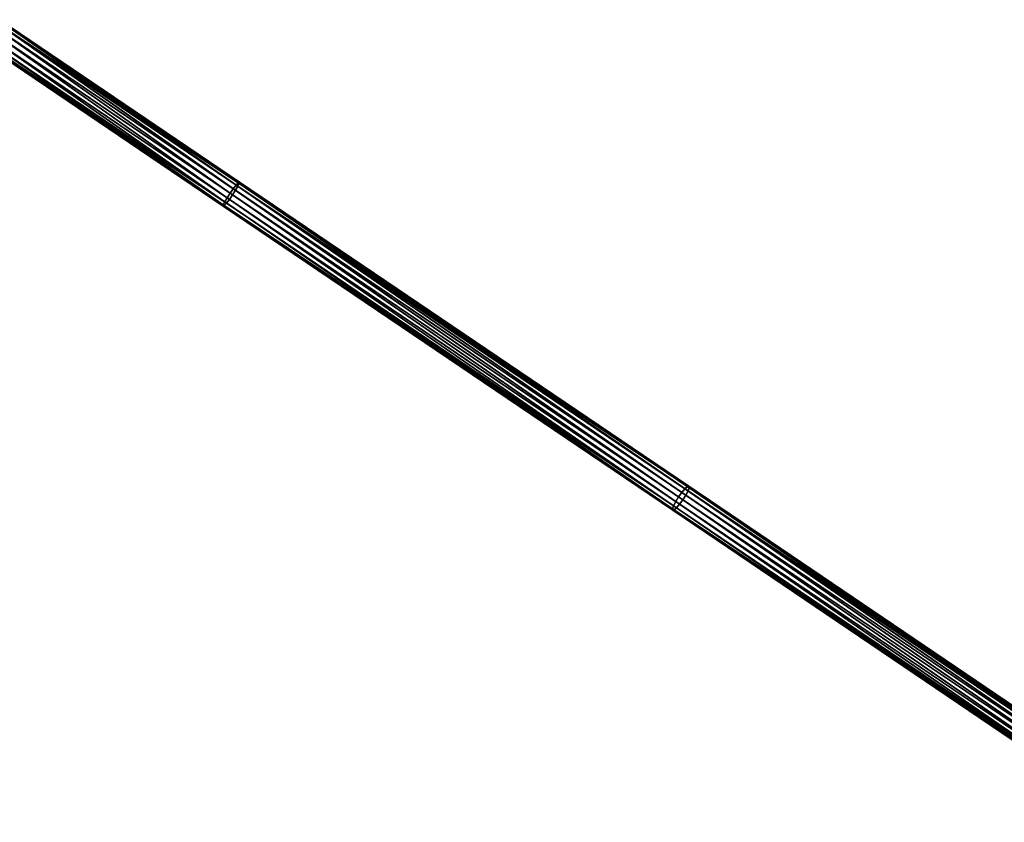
# Model space of a CAD drawing. Header units: millimetres. Extents: x 64 to 3333, y 103 to 3347.
# Tile 175 of 256: x 2259 to 2429, y 1285 to 1424. Entities that reach past the tile are written whole.
import ezdxf

# ---------------------------------------------------------------- set-up
doc = ezdxf.new("R2010")
doc.units = ezdxf.units.MM
doc.header["$LTSCALE"] = 25.4
doc.layers.get('0').update_dxf_attribs({"true_color": 0xff5454})

# ---------------------------------------------------------------- blocks, each defined once
blk = doc.blocks.new('SPIDER-6785-9743.STL')
at = {"color": 0}
mesh = blk.add_polyface(dxfattribs=at)
corners = [(2295.57, 1394.39, 1077.33), (2254.66, 1423.05, 1072.64), (2254.17, 1422.4, 1073.19), (2296.07, 1395.03, 1076.79)]
mesh.append_faces([[corners[k] for k in face] for face in [(0, 1, 2), (1, 0, 3)]], dxfattribs={"vtx0": -1, "color": 0})
mesh = blk.add_polyface(dxfattribs=at)
corners = [(2254.66, 1423.05, 1072.64), (2296.44, 1395.43, 1075.98), (2255, 1423.47, 1071.83), (2296.07, 1395.03, 1076.79)]
mesh.append_faces([[corners[k] for k in face] for face in [(0, 1, 2), (1, 0, 3)]], dxfattribs={"vtx0": -1, "color": 0})
mesh = blk.add_polyface(dxfattribs=at)
corners = [(2255.1, 1423.4, 1069.92), (2296.37, 1394.83, 1073.27), (2254.83, 1422.93, 1069.12), (2296.61, 1395.32, 1074.08)]
mesh.append_faces([[corners[k] for k in face] for face in [(0, 1, 2), (1, 0, 3)]], dxfattribs={"vtx0": -1, "color": 0})
mesh = blk.add_polyface(dxfattribs=at)
corners = [(2255, 1423.47, 1071.83), (2296.63, 1395.54, 1075.03), (2255.16, 1423.59, 1070.88), (2296.44, 1395.43, 1075.98)]
mesh.append_faces([[corners[k] for k in face] for face in [(0, 1, 2), (1, 0, 3)]], dxfattribs={"vtx0": -1, "color": 0})
mesh = blk.add_polyface(dxfattribs=at)
corners = [(2255.16, 1423.59, 1070.88), (2296.61, 1395.32, 1074.08), (2255.1, 1423.4, 1069.92), (2296.63, 1395.54, 1075.03)]
mesh.append_faces([[corners[k] for k in face] for face in [(0, 1, 2), (1, 0, 3)]], dxfattribs={"vtx0": -1, "color": 0})
mesh = blk.add_polyface(dxfattribs=at)
corners = [(2294.5, 1392.81, 1077.33), (2253.63, 1421.61, 1073.38), (2253.1, 1420.81, 1073.19), (2295.02, 1393.61, 1077.52)]
mesh.append_faces([[corners[k] for k in face] for face in [(0, 1, 2), (1, 0, 3)]], dxfattribs={"vtx0": -1, "color": 0})
mesh = blk.add_polyface(dxfattribs=at)
corners = [(2253.88, 1421.44, 1068.38), (2294.89, 1392.54, 1072.73), (2253.34, 1420.65, 1068.57), (2295.45, 1393.32, 1072.55)]
mesh.append_faces([[corners[k] for k in face] for face in [(0, 1, 2), (1, 0, 3)]], dxfattribs={"vtx0": -1, "color": 0})
mesh = blk.add_polyface(dxfattribs=at)
corners = [(2295.02, 1393.61, 1077.52), (2254.17, 1422.4, 1073.19), (2253.63, 1421.61, 1073.38), (2295.57, 1394.39, 1077.33)]
mesh.append_faces([[corners[k] for k in face] for face in [(0, 1, 2), (1, 0, 3)]], dxfattribs={"vtx0": -1, "color": 0})
mesh = blk.add_polyface(dxfattribs=at)
corners = [(2254.41, 1422.24, 1068.57), (2295.45, 1393.32, 1072.55), (2253.88, 1421.44, 1068.38), (2295.97, 1394.12, 1072.73)]
mesh.append_faces([[corners[k] for k in face] for face in [(0, 1, 2), (1, 0, 3)]], dxfattribs={"vtx0": -1, "color": 0})
mesh = blk.add_polyface(dxfattribs=at)
corners = [(2254.83, 1422.93, 1069.12), (2295.97, 1394.12, 1072.73), (2254.41, 1422.24, 1068.57), (2296.37, 1394.83, 1073.27)]
mesh.append_faces([[corners[k] for k in face] for face in [(0, 1, 2), (1, 0, 3)]], dxfattribs={"vtx0": -1, "color": 0})
mesh = blk.add_polyface(dxfattribs=at)
corners = [(2293.83, 1391.4, 1075.03), (2252.41, 1419.64, 1071.83), (2252.35, 1419.45, 1070.88), (2293.85, 1391.61, 1075.98)]
mesh.append_faces([[corners[k] for k in face] for face in [(0, 1, 2), (1, 0, 3)]], dxfattribs={"vtx0": -1, "color": 0})
mesh = blk.add_polyface(dxfattribs=at)
corners = [(2293.85, 1391.61, 1075.98), (2252.67, 1420.12, 1072.64), (2252.41, 1419.64, 1071.83), (2294.09, 1392.1, 1076.79)]
mesh.append_faces([[corners[k] for k in face] for face in [(0, 1, 2), (1, 0, 3)]], dxfattribs={"vtx0": -1, "color": 0})
mesh = blk.add_polyface(dxfattribs=at)
corners = [(2294.39, 1391.9, 1073.27), (2252.51, 1419.58, 1069.92), (2252.85, 1420, 1069.12), (2294.02, 1391.5, 1074.08)]
mesh.append_faces([[corners[k] for k in face] for face in [(0, 1, 2), (1, 0, 3)]], dxfattribs={"vtx0": -1, "color": 0})
mesh = blk.add_polyface(dxfattribs=at)
corners = [(2294.09, 1392.1, 1076.79), (2253.1, 1420.81, 1073.19), (2252.67, 1420.12, 1072.64), (2294.5, 1392.81, 1077.33)]
mesh.append_faces([[corners[k] for k in face] for face in [(0, 1, 2), (1, 0, 3)]], dxfattribs={"vtx0": -1, "color": 0})
mesh = blk.add_polyface(dxfattribs=at)
corners = [(2253.34, 1420.65, 1068.57), (2294.39, 1391.9, 1073.27), (2252.85, 1420, 1069.12), (2294.89, 1392.54, 1072.73)]
mesh.append_faces([[corners[k] for k in face] for face in [(0, 1, 2), (1, 0, 3)]], dxfattribs={"vtx0": -1, "color": 0})
mesh = blk.add_polyface(dxfattribs=at)
corners = [(2294.02, 1391.5, 1074.08), (2252.35, 1419.45, 1070.88), (2252.51, 1419.58, 1069.92), (2293.83, 1391.4, 1075.03)]
mesh.append_faces([[corners[k] for k in face] for face in [(0, 1, 2), (1, 0, 3)]], dxfattribs={"vtx0": -1, "color": 0})
mesh = blk.add_polyface(dxfattribs=at)
corners = [(2372.56, 1341.16, 1090.91), (2295.57, 1394.39, 1077.33), (2295.02, 1393.61, 1077.52), (2373.12, 1341.93, 1090.72)]
mesh.append_faces([[corners[k] for k in face] for face in [(0, 1, 2), (1, 0, 3)]], dxfattribs={"vtx0": -1, "color": 0})
mesh = blk.add_polyface(dxfattribs=at)
corners = [(2295.97, 1394.12, 1072.73), (2373.3, 1340.66, 1085.99), (2295.45, 1393.32, 1072.55), (2373.8, 1341.47, 1086.17)]
mesh.append_faces([[corners[k] for k in face] for face in [(0, 1, 2), (1, 0, 3)]], dxfattribs={"vtx0": -1, "color": 0})
mesh = blk.add_polyface(dxfattribs=at)
corners = [(2373.12, 1341.93, 1090.72), (2296.07, 1395.03, 1076.79), (2295.57, 1394.39, 1077.33), (2373.66, 1342.55, 1090.19)]
mesh.append_faces([[corners[k] for k in face] for face in [(0, 1, 2), (1, 0, 3)]], dxfattribs={"vtx0": -1, "color": 0})
mesh = blk.add_polyface(dxfattribs=at)
corners = [(2296.37, 1394.83, 1073.27), (2373.8, 1341.47, 1086.17), (2295.97, 1394.12, 1072.73), (2374.18, 1342.2, 1086.71)]
mesh.append_faces([[corners[k] for k in face] for face in [(0, 1, 2), (1, 0, 3)]], dxfattribs={"vtx0": -1, "color": 0})
mesh = blk.add_polyface(dxfattribs=at)
corners = [(2296.07, 1395.03, 1076.79), (2374.08, 1342.92, 1089.39), (2296.44, 1395.43, 1075.98), (2373.66, 1342.55, 1090.19)]
mesh.append_faces([[corners[k] for k in face] for face in [(0, 1, 2), (1, 0, 3)]], dxfattribs={"vtx0": -1, "color": 0})
mesh = blk.add_polyface(dxfattribs=at)
corners = [(2296.61, 1395.32, 1074.08), (2374.18, 1342.2, 1086.71), (2296.37, 1394.83, 1073.27), (2374.36, 1342.73, 1087.51)]
mesh.append_faces([[corners[k] for k in face] for face in [(0, 1, 2), (1, 0, 3)]], dxfattribs={"vtx0": -1, "color": 0})
mesh = blk.add_polyface(dxfattribs=at)
corners = [(2296.44, 1395.43, 1075.98), (2374.33, 1342.98, 1088.45), (2296.63, 1395.54, 1075.03), (2374.08, 1342.92, 1089.39)]
mesh.append_faces([[corners[k] for k in face] for face in [(0, 1, 2), (1, 0, 3)]], dxfattribs={"vtx0": -1, "color": 0})
mesh = blk.add_polyface(dxfattribs=at)
corners = [(2296.63, 1395.54, 1075.03), (2374.36, 1342.73, 1087.51), (2296.61, 1395.32, 1074.08), (2374.33, 1342.98, 1088.45)]
mesh.append_faces([[corners[k] for k in face] for face in [(0, 1, 2), (1, 0, 3)]], dxfattribs={"vtx0": -1, "color": 0})
mesh = blk.add_polyface(dxfattribs=at)
corners = [(2371.67, 1339.62, 1090.19), (2294.5, 1392.81, 1077.33), (2294.09, 1392.1, 1076.79), (2372.05, 1340.35, 1090.72)]
mesh.append_faces([[corners[k] for k in face] for face in [(0, 1, 2), (1, 0, 3)]], dxfattribs={"vtx0": -1, "color": 0})
mesh = blk.add_polyface(dxfattribs=at)
corners = [(2294.89, 1392.54, 1072.73), (2372.2, 1339.27, 1086.71), (2294.39, 1391.9, 1073.27), (2372.73, 1339.89, 1086.17)]
mesh.append_faces([[corners[k] for k in face] for face in [(0, 1, 2), (1, 0, 3)]], dxfattribs={"vtx0": -1, "color": 0})
mesh = blk.add_polyface(dxfattribs=at)
corners = [(2372.05, 1340.35, 1090.72), (2295.02, 1393.61, 1077.52), (2294.5, 1392.81, 1077.33), (2372.56, 1341.16, 1090.91)]
mesh.append_faces([[corners[k] for k in face] for face in [(0, 1, 2), (1, 0, 3)]], dxfattribs={"vtx0": -1, "color": 0})
mesh = blk.add_polyface(dxfattribs=at)
corners = [(2295.45, 1393.32, 1072.55), (2372.73, 1339.89, 1086.17), (2294.89, 1392.54, 1072.73), (2373.3, 1340.66, 1085.99)]
mesh.append_faces([[corners[k] for k in face] for face in [(0, 1, 2), (1, 0, 3)]], dxfattribs={"vtx0": -1, "color": 0})
mesh = blk.add_polyface(dxfattribs=at)
corners = [(2371.53, 1338.84, 1088.45), (2293.85, 1391.61, 1075.98), (2293.83, 1391.4, 1075.03), (2371.49, 1339.09, 1089.39)]
mesh.append_faces([[corners[k] for k in face] for face in [(0, 1, 2), (1, 0, 3)]], dxfattribs={"vtx0": -1, "color": 0})
mesh = blk.add_polyface(dxfattribs=at)
corners = [(2371.77, 1338.9, 1087.51), (2293.83, 1391.4, 1075.03), (2294.02, 1391.5, 1074.08), (2371.53, 1338.84, 1088.45)]
mesh.append_faces([[corners[k] for k in face] for face in [(0, 1, 2), (1, 0, 3)]], dxfattribs={"vtx0": -1, "color": 0})
mesh = blk.add_polyface(dxfattribs=at)
corners = [(2371.49, 1339.09, 1089.39), (2294.09, 1392.1, 1076.79), (2293.85, 1391.61, 1075.98), (2371.67, 1339.62, 1090.19)]
mesh.append_faces([[corners[k] for k in face] for face in [(0, 1, 2), (1, 0, 3)]], dxfattribs={"vtx0": -1, "color": 0})
mesh = blk.add_polyface(dxfattribs=at)
corners = [(2372.2, 1339.27, 1086.71), (2294.02, 1391.5, 1074.08), (2294.39, 1391.9, 1073.27), (2371.77, 1338.9, 1087.51)]
mesh.append_faces([[corners[k] for k in face] for face in [(0, 1, 2), (1, 0, 3)]], dxfattribs={"vtx0": -1, "color": 0})
mesh = blk.add_polyface(dxfattribs=at)
corners = [(2452.11, 1287.34, 1111.95), (2373.12, 1341.93, 1090.72), (2372.56, 1341.16, 1090.91), (2452.69, 1288.11, 1111.77)]
mesh.append_faces([[corners[k] for k in face] for face in [(0, 1, 2), (1, 0, 3)]], dxfattribs={"vtx0": -1, "color": 0})
mesh = blk.add_polyface(dxfattribs=at)
corners = [(2452.69, 1288.11, 1111.77), (2373.66, 1342.55, 1090.19), (2373.12, 1341.93, 1090.72), (2453.26, 1288.7, 1111.24)]
mesh.append_faces([[corners[k] for k in face] for face in [(0, 1, 2), (1, 0, 3)]], dxfattribs={"vtx0": -1, "color": 0})
mesh = blk.add_polyface(dxfattribs=at)
corners = [(2373.8, 1341.47, 1086.17), (2453.14, 1286.65, 1107.11), (2373.3, 1340.66, 1085.99), (2453.64, 1287.46, 1107.29)]
mesh.append_faces([[corners[k] for k in face] for face in [(0, 1, 2), (1, 0, 3)]], dxfattribs={"vtx0": -1, "color": 0})
mesh = blk.add_polyface(dxfattribs=at)
corners = [(2373.66, 1342.55, 1090.19), (2453.73, 1289.04, 1110.46), (2374.08, 1342.92, 1089.39), (2453.26, 1288.7, 1111.24)]
mesh.append_faces([[corners[k] for k in face] for face in [(0, 1, 2), (1, 0, 3)]], dxfattribs={"vtx0": -1, "color": 0})
mesh = blk.add_polyface(dxfattribs=at)
corners = [(2374.18, 1342.2, 1086.71), (2453.64, 1287.46, 1107.29), (2373.8, 1341.47, 1086.17), (2453.98, 1288.21, 1107.82)]
mesh.append_faces([[corners[k] for k in face] for face in [(0, 1, 2), (1, 0, 3)]], dxfattribs={"vtx0": -1, "color": 0})
mesh = blk.add_polyface(dxfattribs=at)
corners = [(2374.08, 1342.92, 1089.39), (2454.03, 1289.06, 1109.53), (2374.33, 1342.98, 1088.45), (2453.73, 1289.04, 1110.46)]
mesh.append_faces([[corners[k] for k in face] for face in [(0, 1, 2), (1, 0, 3)]], dxfattribs={"vtx0": -1, "color": 0})
mesh = blk.add_polyface(dxfattribs=at)
corners = [(2374.36, 1342.73, 1087.51), (2453.98, 1288.21, 1107.82), (2374.18, 1342.2, 1086.71), (2454.12, 1288.77, 1108.61)]
mesh.append_faces([[corners[k] for k in face] for face in [(0, 1, 2), (1, 0, 3)]], dxfattribs={"vtx0": -1, "color": 0})
mesh = blk.add_polyface(dxfattribs=at)
corners = [(2374.33, 1342.98, 1088.45), (2454.12, 1288.77, 1108.61), (2374.36, 1342.73, 1087.51), (2454.03, 1289.06, 1109.53)]
mesh.append_faces([[corners[k] for k in face] for face in [(0, 1, 2), (1, 0, 3)]], dxfattribs={"vtx0": -1, "color": 0})
mesh = blk.add_polyface(dxfattribs=at)
corners = [(2451.14, 1285.21, 1110.46), (2371.67, 1339.62, 1090.19), (2371.49, 1339.09, 1089.39), (2451.27, 1285.78, 1111.24)]
mesh.append_faces([[corners[k] for k in face] for face in [(0, 1, 2), (1, 0, 3)]], dxfattribs={"vtx0": -1, "color": 0})
mesh = blk.add_polyface(dxfattribs=at)
corners = [(2451.27, 1285.78, 1111.24), (2372.05, 1340.35, 1090.72), (2371.67, 1339.62, 1090.19), (2451.62, 1286.52, 1111.77)]
mesh.append_faces([[corners[k] for k in face] for face in [(0, 1, 2), (1, 0, 3)]], dxfattribs={"vtx0": -1, "color": 0})
mesh = blk.add_polyface(dxfattribs=at)
corners = [(2451.62, 1286.52, 1111.77), (2372.56, 1341.16, 1090.91), (2372.05, 1340.35, 1090.72), (2452.11, 1287.34, 1111.95)]
mesh.append_faces([[corners[k] for k in face] for face in [(0, 1, 2), (1, 0, 3)]], dxfattribs={"vtx0": -1, "color": 0})
mesh = blk.add_polyface(dxfattribs=at)
corners = [(2372.73, 1339.89, 1086.17), (2452, 1285.28, 1107.82), (2372.2, 1339.27, 1086.71), (2452.57, 1285.88, 1107.29)]
mesh.append_faces([[corners[k] for k in face] for face in [(0, 1, 2), (1, 0, 3)]], dxfattribs={"vtx0": -1, "color": 0})
mesh = blk.add_polyface(dxfattribs=at)
corners = [(2373.3, 1340.66, 1085.99), (2452.57, 1285.88, 1107.29), (2372.73, 1339.89, 1086.17), (2453.14, 1286.65, 1107.11)]
mesh.append_faces([[corners[k] for k in face] for face in [(0, 1, 2), (1, 0, 3)]], dxfattribs={"vtx0": -1, "color": 0})
mesh = blk.add_polyface(dxfattribs=at)
corners = [(2451.23, 1284.92, 1109.53), (2371.49, 1339.09, 1089.39), (2371.53, 1338.84, 1088.45), (2451.14, 1285.21, 1110.46)]
mesh.append_faces([[corners[k] for k in face] for face in [(0, 1, 2), (1, 0, 3)]], dxfattribs={"vtx0": -1, "color": 0})
mesh = blk.add_polyface(dxfattribs=at)
corners = [(2451.53, 1284.95, 1108.61), (2371.53, 1338.84, 1088.45), (2371.77, 1338.9, 1087.51), (2451.23, 1284.92, 1109.53)]
mesh.append_faces([[corners[k] for k in face] for face in [(0, 1, 2), (1, 0, 3)]], dxfattribs={"vtx0": -1, "color": 0})
mesh = blk.add_polyface(dxfattribs=at)
corners = [(2452, 1285.28, 1107.82), (2371.77, 1338.9, 1087.51), (2372.2, 1339.27, 1086.71), (2451.53, 1284.95, 1108.61)]
mesh.append_faces([[corners[k] for k in face] for face in [(0, 1, 2), (1, 0, 3)]], dxfattribs={"vtx0": -1, "color": 0})

msp = doc.modelspace()

# ---------------------------------------------------------------- block references
at = {"color": 250, "true_color": 0x262626}
msp.add_blockref('SPIDER-6785-9743.STL', (0, 0), dxfattribs=at)

doc.saveas('drawing.dxf')
